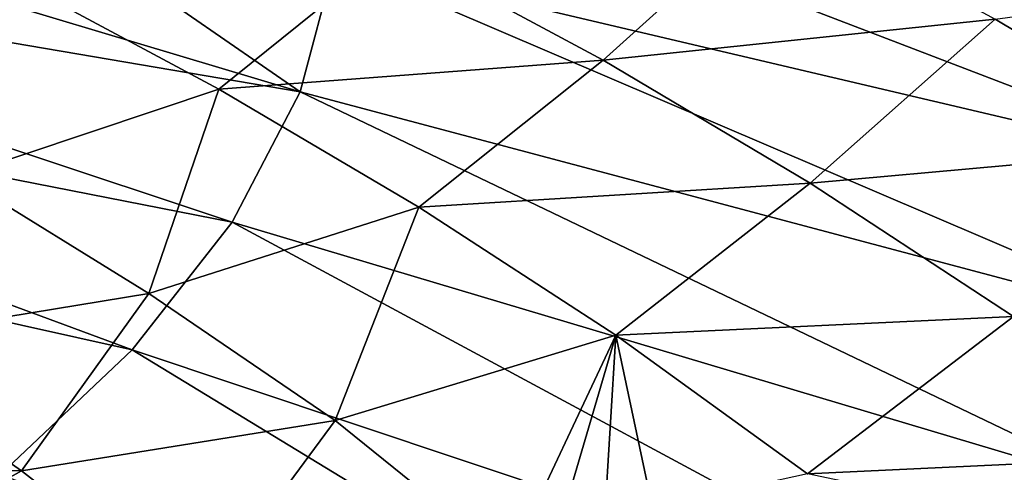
# Model space of a CAD drawing. Header units: metres. Extents: x -106 to 264, y -111 to 81.
# Tile 224 of 256: x 235.92 to 244.15, y 18.81 to 22.59. Entities that reach past the tile are written whole.
import ezdxf

# ---------------------------------------------------------------- set-up
doc = ezdxf.new("R2010")
doc.units = ezdxf.units.M
doc.layers.add('solid_20422013', color=7, linetype='CONTINUOUS')

msp = doc.modelspace()

# ---------------------------------------------------------------- linework, layer by layer
at = {"layer": 'solid_20422013'}
for points in [[(238.262299, 21.986845, 211.452927), (230.810181, 24.219446, 210.494034), (230.402405, 23.328539, 212.970184)], [(238.262299, 21.986845, 211.452927), (236.688553, 23.077385, 209.757889), (230.810181, 24.219446, 210.494034)], [(246.079453, 21.315058, 206.940445), (238.509384, 24.221575, 205.288956), (238.555145, 23.088476, 208.39119)], [(246.079453, 21.315058, 206.940445), (246.000229, 22.656755, 203.211853), (238.509384, 24.221575, 205.288956)], [(240.794983, 22.250942, 165.48674), (239.049988, 23.191778, 163.199646), (242.263245, 23.575335, 164.655579)], [(240.794983, 22.250942, 165.48674), (242.263245, 23.575335, 164.655579), (244.071915, 22.595346, 167.061111)], [(237.695343, 20.897619, 214.480194), (230.402405, 23.328539, 212.970184), (229.770294, 22.452848, 215.404053)], [(237.695343, 20.897619, 214.480194), (238.262299, 21.986845, 211.452927), (230.402405, 23.328539, 212.970184)], [(237.582382, 22.008606, 163.947601), (235.903214, 22.913553, 161.749252), (239.049988, 23.191778, 163.199646)], [(237.582382, 22.008606, 163.947601), (239.049988, 23.191778, 163.199646), (240.794983, 22.250942, 165.48674)], [(238.262299, 21.986845, 211.452927), (238.555145, 23.088476, 208.39119), (236.688553, 23.077385, 209.757889)], [(245.817963, 19.976078, 210.661499), (238.555145, 23.088476, 208.39119), (238.262299, 21.986845, 211.452927)], [(245.817963, 19.976078, 210.661499), (246.079453, 21.315058, 206.940445), (238.555145, 23.088476, 208.39119)], [(245.862457, 21.525055, 169.662949), (244.071915, 22.595346, 167.061111), (247.417007, 23.05064, 168.726913)], [(235.409988, 21.283285, 163.76297), (235.903214, 22.913553, 161.749252), (237.582382, 22.008606, 163.947601)], [(242.525162, 21.223661, 167.942062), (240.794983, 22.250942, 165.48674), (244.071915, 22.595346, 167.061111)], [(242.525162, 21.223661, 167.942062), (244.071915, 22.595346, 167.061111), (245.862457, 21.525055, 169.662949)], [(236.858383, 19.828606, 217.451324), (229.770294, 22.452848, 215.404053), (228.918564, 21.598843, 217.77771)], [(236.858383, 19.828606, 217.451324), (237.695343, 20.897619, 214.480194), (229.770294, 22.452848, 215.404053)], [(239.254074, 21.023365, 166.290115), (237.582382, 22.008606, 163.947601), (240.794983, 22.250942, 165.48674)], [(239.254074, 21.023365, 166.290115), (240.794983, 22.250942, 165.48674), (242.525162, 21.223661, 167.942062)], [(236.997101, 20.301861, 166.076645), (235.409988, 21.283285, 163.76297), (237.582382, 22.008606, 163.947601)], [(236.997101, 20.301861, 166.076645), (237.582382, 22.008606, 163.947601), (239.254074, 21.023365, 166.290115)], [(245.217712, 18.649719, 214.347488), (238.262299, 21.986845, 211.452927), (237.695343, 20.897619, 214.480194)], [(245.217712, 18.649719, 214.347488), (245.817963, 19.976078, 210.661499), (238.262299, 21.986845, 211.452927)], [(235.757446, 18.787466, 220.345047), (236.858383, 19.828606, 217.451324), (228.918564, 21.598843, 217.77771)], [(244.224915, 20.107529, 170.58522), (242.525162, 21.223661, 167.942062), (245.862457, 21.525055, 169.662949)], [(234.419006, 19.87575, 165.333557), (235.409988, 21.283285, 163.76297), (236.997101, 20.301861, 166.076645)], [(240.900177, 19.95186, 168.794022), (239.254074, 21.023365, 166.290115), (242.525162, 21.223661, 167.942062)], [(240.900177, 19.95186, 168.794022), (242.525162, 21.223661, 167.942062), (244.224915, 20.107529, 170.58522)], [(238.556824, 19.238169, 168.535522), (236.997101, 20.301861, 166.076645), (239.254074, 21.023365, 166.290115)], [(238.556824, 19.238169, 168.535522), (239.254074, 21.023365, 166.290115), (240.900177, 19.95186, 168.794022)], [(244.283188, 17.345791, 217.971191), (237.695343, 20.897619, 214.480194), (236.858383, 19.828606, 217.451324)], [(244.283188, 17.345791, 217.971191), (245.217712, 18.649719, 214.347488), (237.695343, 20.897619, 214.480194)], [(235.934708, 18.818226, 167.776016), (234.419006, 19.87575, 165.333557), (236.997101, 20.301861, 166.076645)], [(235.934708, 18.818226, 167.776016), (236.997101, 20.301861, 166.076645), (238.556824, 19.238169, 168.535522)], [(242.502319, 18.791805, 171.477875), (240.900177, 19.95186, 168.794022), (244.224915, 20.107529, 170.58522)], [(242.502319, 18.791805, 171.477875), (244.224915, 20.107529, 170.58522), (245.938324, 18.953596, 173.40303)], [(240.014114, 18.061478, 171.167175), (238.556824, 19.238169, 168.535522), (240.900177, 19.95186, 168.794022)], [(240.403381, 18.253172, 171.0858), (240.014114, 18.061478, 171.167175), (240.900177, 19.95186, 168.794022)], [(240.806366, 18.401579, 171.084213), (240.403381, 18.253172, 171.0858), (240.900177, 19.95186, 168.794022)], [(241.20787, 18.507355, 171.151611), (240.806366, 18.401579, 171.084213), (240.900177, 19.95186, 168.794022)], [(241.20787, 18.507355, 171.151611), (240.900177, 19.95186, 168.794022), (242.502319, 18.791805, 171.477875)], [(232.735397, 18.912828, 165.978775), (234.419006, 19.87575, 165.333557), (235.934708, 18.818226, 167.776016)], [(243.021332, 16.073936, 221.505783), (236.858383, 19.828606, 217.451324), (235.757446, 18.787466, 220.345047)], [(243.021332, 16.073936, 221.505783), (244.283188, 17.345791, 217.971191), (236.858383, 19.828606, 217.451324)], [(237.403595, 17.674871, 170.366898), (235.934708, 18.818226, 167.776016), (238.556824, 19.238169, 168.535522)], [(237.403595, 17.674871, 170.366898), (238.556824, 19.238169, 168.535522), (240.014114, 18.061478, 171.167175)], [(242.502319, 18.791805, 171.477875), (245.938324, 18.953596, 173.40303), (245.037735, 18.259851, 173.872559)], [(234.167618, 17.828333, 168.46225), (232.735397, 18.912828, 165.978775), (235.934708, 18.818226, 167.776016)], [(234.167618, 17.828333, 168.46225), (235.934708, 18.818226, 167.776016), (237.403595, 17.674871, 170.366898)]]:
    msp.add_3dface(points, dxfattribs=at)

doc.saveas('drawing.dxf')
